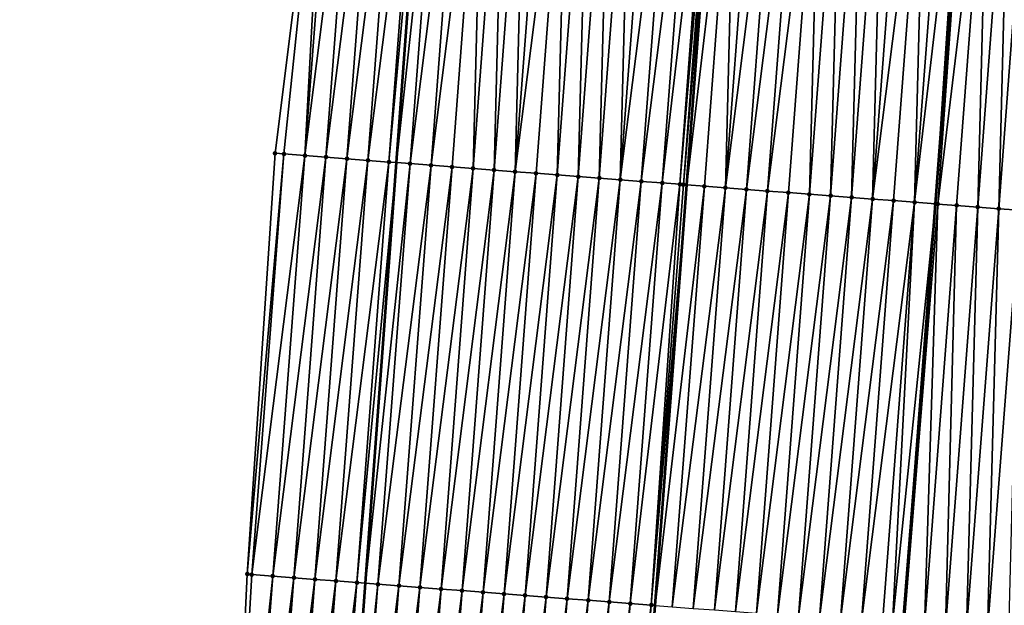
# Model space of a CAD drawing. Header units: feet. Extents: x 2017353 to 2024169, y 808050 to 818690.
# Tile 26 of 256: x 2023347 to 2023393, y 808928 to 808956. Entities that reach past the tile are written whole.
import ezdxf

# ---------------------------------------------------------------- set-up
doc = ezdxf.new("R2010")
doc.units = ezdxf.units.FT
doc.header["$MEASUREMENT"] = 0
for name, color, linetype, lineweight in [('EP_Travel Lane', 172, 'Continuous', 53), ('SB-Road Shots', 141, 'Continuous', 100), ('SB-Road X-Section', 40, 'Continuous', 13), ('STRIPING', 60, 'Continuous', 53)]:
    doc.layers.add(name, color=color, linetype=linetype, lineweight=lineweight)
doc.layers.add('I-77-MM15-17_SB-Surface-BORDER', color=7, linetype='Continuous')
doc.layers.add('I-77-MM15-17_SB-Surface-TIN', color=7, linetype='Continuous')

msp = doc.modelspace()

# ---------------------------------------------------------------- linework, layer by layer
at = {"layer": 'EP_Travel Lane'}
msp.add_polyline3d([(2023351.283340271, 808769.2691438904, 257.9926572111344), (2023352.709003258, 808789.217250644, 258.1951291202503), (2023354.149013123, 808809.2867433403, 258.4809841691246), (2023355.61784561, 808829.2303821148, 258.7928148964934), (2023357.086716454, 808849.1745416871, 259.0680616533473), (2023358.555578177, 808869.1185774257, 259.3519992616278), (2023360.02443248, 808889.0625124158, 259.6430302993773), (2023361.493309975, 808909.0067622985, 259.911932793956), (2023362.962138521, 808928.9503475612, 260.2275228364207), (2023364.430987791, 808948.8942142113, 260.5233455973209), (2023365.904572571, 808968.804298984, 260.7904986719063), (2023367.399243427, 808988.7467936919, 261.0446605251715), (2023368.893884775, 809008.6888947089, 261.3255151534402), (2023370.388507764, 809028.6307507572, 261.6229824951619), (2023371.883114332, 809048.5723877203, 261.9352839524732), (2023373.377719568, 809068.5140069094, 262.2487979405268), (2023374.872318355, 809088.4555400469, 262.5681368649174), (2023376.366932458, 809108.3972775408, 262.8736477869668)], dxfattribs=at)
at = {"layer": 'I-77-MM15-17_SB-Surface-BORDER', "color": 3, "linetype": 'Continuous', "lineweight": -3}
msp.add_polyline3d([(2023346.56623692, 808769.6095596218, 257.6528929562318), (2023347.746331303, 808789.5750416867, 257.8758941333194), (2023351.029591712, 808809.5268587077, 258.3298989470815), (2023351.671439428, 808829.5340068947, 258.6119571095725), (2023353.347319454, 808849.4619252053, 258.9186659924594), (2023355.578661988, 808869.3477055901, 259.2090697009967), (2023356.123294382, 808889.3628081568, 259.4535069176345), (2023356.426659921, 808909.3965309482, 259.6828352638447), (2023357.356429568, 808929.3819285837, 259.950056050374), (2023358.678752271, 808949.3370621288, 260.2396123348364), (2023361.160021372, 808969.1634130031, 260.5536152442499), (2023361.337270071, 808989.2052174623, 260.7693407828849), (2023363.360052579, 809009.1074091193, 261.0721476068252), (2023365.159045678, 809029.0260371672, 261.3976395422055), (2023367.067027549, 809048.9363539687, 261.7327269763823), (2023368.970167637, 809068.8471604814, 262.0592754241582), (2023370.419380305, 809088.7922874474, 262.3656593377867), (2023371.829931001, 809108.7404396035, 262.663476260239)], dxfattribs=at)
at = {"layer": 'I-77-MM15-17_SB-Surface-TIN', "color": 128, "linetype": 'Continuous', "lineweight": -3}
for points in [[(2023359.095179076, 808949.3050788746, 260.2548274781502), (2023361.160021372, 808969.1634130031, 260.5536152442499), (2023358.678752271, 808949.3370621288, 260.2396123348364)], [(2023359.095179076, 808949.3050788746, 260.2548274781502), (2023360.092239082, 808949.2284520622, 260.2946517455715), (2023361.160021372, 808969.1634130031, 260.5536152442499)], [(2023360.092239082, 808949.2284520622, 260.2946517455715), (2023361.603036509, 808969.1299332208, 260.5722333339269), (2023361.160021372, 808969.1634130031, 260.5536152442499)], [(2023360.092239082, 808949.2284520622, 260.2946517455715), (2023362.600187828, 808969.0545029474, 260.6190604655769), (2023361.603036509, 808969.1299332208, 260.5722333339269)], [(2023360.092239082, 808949.2284520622, 260.2946517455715), (2023361.089290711, 808949.1517154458, 260.342190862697), (2023362.600187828, 808969.0545029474, 260.6190604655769)], [(2023361.089290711, 808949.1517154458, 260.342190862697), (2023363.597334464, 808968.979010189, 260.6701229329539), (2023362.600187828, 808969.0545029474, 260.6190604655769)], [(2023361.089290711, 808949.1517154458, 260.342190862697), (2023362.086336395, 808949.0749008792, 260.3952067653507), (2023363.597334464, 808968.979010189, 260.6701229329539)], [(2023362.086336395, 808949.0749008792, 260.3952067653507), (2023364.594479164, 808968.9034915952, 260.7229365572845), (2023363.597334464, 808968.979010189, 260.6701229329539)], [(2023362.086336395, 808949.0749008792, 260.3952067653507), (2023363.083379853, 808948.9980571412, 260.450272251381), (2023364.594479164, 808968.9034915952, 260.7229365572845)], [(2023363.083379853, 808948.9980571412, 260.450272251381), (2023365.591624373, 808968.8279798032, 260.7752891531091), (2023364.594479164, 808968.9034915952, 260.7229365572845)], [(2023363.083379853, 808948.9980571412, 260.450272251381), (2023364.08042297, 808948.9212089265, 260.5056522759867), (2023365.591624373, 808968.8279798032, 260.7752891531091)], [(2023364.08042297, 808948.9212089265, 260.5056522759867), (2023365.904572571, 808968.804298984, 260.7904986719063), (2023365.591624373, 808968.8279798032, 260.7752891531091)], [(2023364.08042297, 808948.9212089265, 260.5056522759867), (2023364.430987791, 808948.8942142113, 260.5233455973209), (2023365.904572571, 808968.804298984, 260.7904986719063)], [(2023366.588773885, 808968.7525254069, 260.8237513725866), (2023365.904572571, 808968.804298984, 260.7904986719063), (2023364.430987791, 808948.8942142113, 260.5233455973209)], [(2023365.077471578, 808948.8444327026, 260.5559742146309), (2023366.588773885, 808968.7525254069, 260.8237513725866), (2023364.430987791, 808948.8942142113, 260.5233455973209)], [(2023365.077471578, 808948.8444327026, 260.5559742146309), (2023367.585934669, 808968.6772214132, 260.8620190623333), (2023366.588773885, 808968.7525254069, 260.8237513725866)], [(2023365.077471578, 808948.8444327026, 260.5559742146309), (2023366.074539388, 808948.7679082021, 260.5886100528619), (2023367.585934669, 808968.6772214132, 260.8620190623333)], [(2023366.074539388, 808948.7679082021, 260.5886100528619), (2023368.583114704, 808968.6021742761, 260.8828766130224), (2023367.585934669, 808968.6772214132, 260.8620190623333)], [(2023366.074539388, 808948.7679082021, 260.5886100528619), (2023367.071616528, 808948.6915060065, 260.6126527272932), (2023368.583114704, 808968.6021742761, 260.8828766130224)], [(2023367.071616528, 808948.6915060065, 260.6126527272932), (2023368.068695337, 808948.6151257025, 260.6351572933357), (2023368.583114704, 808968.6021742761, 260.8828766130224)], [(2023368.068695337, 808948.6151257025, 260.6351572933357), (2023369.580299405, 808968.5271893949, 260.8995143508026), (2023368.583114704, 808968.6021742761, 260.8828766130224)], [(2023368.068695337, 808948.6151257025, 260.6351572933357), (2023369.065780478, 808948.5388283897, 260.6518308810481), (2023369.580299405, 808968.5271893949, 260.8995143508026)], [(2023369.065780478, 808948.5388283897, 260.6518308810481), (2023370.577481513, 808968.4521699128, 260.918497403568), (2023369.580299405, 808968.5271893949, 260.8995143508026)], [(2023369.065780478, 808948.5388283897, 260.6518308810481), (2023370.062863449, 808948.4625026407, 260.6705024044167), (2023370.577481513, 808968.4521699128, 260.918497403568)], [(2023370.062863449, 808948.4625026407, 260.6705024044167), (2023371.574660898, 808968.3771141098, 260.9399423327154), (2023370.577481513, 808968.4521699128, 260.918497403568)], [(2023370.062863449, 808948.4625026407, 260.6705024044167), (2023372.571840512, 808968.30206134, 260.9611816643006), (2023371.574660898, 808968.3771141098, 260.9399423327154)], [(2023370.062863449, 808948.4625026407, 260.6705024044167), (2023371.059944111, 808948.3861466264, 260.6913003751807), (2023372.571840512, 808968.30206134, 260.9611816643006)], [(2023371.059944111, 808948.3861466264, 260.6913003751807), (2023372.05702664, 808948.3098150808, 260.7103791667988), (2023372.571840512, 808968.30206134, 260.9611816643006)], [(2023372.05702664, 808948.3098150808, 260.7103791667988), (2023373.569021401, 808968.2270255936, 260.9812671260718), (2023372.571840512, 808968.30206134, 260.9611816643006)], [(2023372.05702664, 808948.3098150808, 260.7103791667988), (2023373.054109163, 808948.2334834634, 260.7294630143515), (2023373.569021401, 808968.2270255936, 260.9812671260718)], [(2023373.054109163, 808948.2334834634, 260.7294630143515), (2023374.566206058, 808968.1520401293, 260.9979443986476), (2023373.569021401, 808968.2270255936, 260.9812671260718)], [(2023373.054109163, 808948.2334834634, 260.7294630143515), (2023374.051194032, 808948.1571825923, 260.746386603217), (2023374.566206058, 808968.1520401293, 260.9979443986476)], [(2023374.051194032, 808948.1571825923, 260.746386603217), (2023375.563390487, 808968.0770516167, 261.0148282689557), (2023374.566206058, 808968.1520401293, 260.9979443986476)], [(2023374.051194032, 808948.1571825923, 260.746386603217), (2023375.048277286, 808948.0808605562, 260.764797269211), (2023375.563390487, 808968.0770516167, 261.0148282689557)], [(2023375.048277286, 808948.0808605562, 260.764797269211), (2023376.560571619, 808968.0020191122, 261.0346940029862), (2023375.563390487, 808968.0770516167, 261.0148282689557)], [(2023375.048277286, 808948.0808605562, 260.764797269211), (2023377.557748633, 808967.926931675, 261.0582831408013), (2023376.560571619, 808968.0020191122, 261.0346940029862)], [(2023375.048277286, 808948.0808605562, 260.764797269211), (2023376.045358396, 808948.0045104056, 260.7851832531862), (2023377.557748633, 808967.926931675, 261.0582831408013)], [(2023376.045358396, 808948.0045104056, 260.7851832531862), (2023378.554925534, 808967.8518427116, 261.0819757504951), (2023377.557748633, 808967.926931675, 261.0582831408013)], [(2023376.045358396, 808948.0045104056, 260.7851832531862), (2023377.04244002, 808947.9281669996, 260.8050953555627), (2023378.554925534, 808967.8518427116, 261.0819757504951)], [(2023377.04244002, 808947.9281669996, 260.8050953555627), (2023379.366350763, 808967.7907515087, 261.1005558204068), (2023378.554925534, 808967.8518427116, 261.0819757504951)], [(2023377.04244002, 808947.9281669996, 260.8050953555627), (2023377.8737756, 808947.864427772, 260.8277380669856), (2023379.366350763, 808967.7907515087, 261.1005558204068)], [(2023377.8737756, 808947.864427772, 260.8277380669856), (2023379.552103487, 808967.7767677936, 261.1047163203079), (2023379.366350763, 808967.7907515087, 261.1005558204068)], [(2023377.8737756, 808947.864427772, 260.8277380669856), (2023378.039514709, 808947.8517326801, 260.831395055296), (2023379.552103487, 808967.7767677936, 261.1047163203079)], [(2023378.039514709, 808947.8517326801, 260.831395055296), (2023379.709129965, 808967.7649571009, 261.1075275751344), (2023379.552103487, 808967.7767677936, 261.1047163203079)], [(2023378.039514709, 808947.8517326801, 260.831395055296), (2023378.206195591, 808947.8389840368, 260.8337745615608), (2023379.709129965, 808967.7649571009, 261.1075275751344)], [(2023380.549286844, 808967.7017649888, 261.1225689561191), (2023379.709129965, 808967.7649571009, 261.1075275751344), (2023378.206195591, 808947.8389840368, 260.8337745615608)], [(2023379.036602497, 808947.7754700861, 260.8456293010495), (2023380.549286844, 808967.7017649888, 261.1225689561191), (2023378.206195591, 808947.8389840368, 260.8337745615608)], [(2023379.036602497, 808947.7754700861, 260.8456293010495), (2023380.033687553, 808947.6991716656, 260.8623807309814), (2023380.549286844, 808967.7017649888, 261.1225689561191)], [(2023380.033687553, 808947.6991716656, 260.8623807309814), (2023381.546470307, 808967.6267635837, 261.1403267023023), (2023380.549286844, 808967.7017649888, 261.1225689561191)], [(2023380.033687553, 808947.6991716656, 260.8623807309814), (2023382.543650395, 808967.551717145, 261.1611369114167), (2023381.546470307, 808967.6267635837, 261.1403267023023)], [(2023380.033687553, 808947.6991716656, 260.8623807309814), (2023381.030767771, 808947.6228098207, 260.8835883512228), (2023382.543650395, 808967.551717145, 261.1611369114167)], [(2023381.030767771, 808947.6228098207, 260.8835883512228), (2023383.54082879, 808967.476648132, 261.1834772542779), (2023382.543650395, 808967.551717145, 261.1611369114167)], [(2023381.030767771, 808947.6228098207, 260.8835883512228), (2023382.027850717, 808947.5464837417, 260.9022830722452), (2023383.54082879, 808967.476648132, 261.1834772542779)], [(2023382.027850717, 808947.5464837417, 260.9022830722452), (2023384.538008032, 808967.4015904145, 261.2050519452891), (2023383.54082879, 808967.476648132, 261.1834772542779)], [(2023382.027850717, 808947.5464837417, 260.9022830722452), (2023383.024931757, 808947.4701326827, 260.9227328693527), (2023384.538008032, 808967.4015904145, 261.2050519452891)], [(2023383.024931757, 808947.4701326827, 260.9227328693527), (2023384.02201518, 808947.3938128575, 260.9409882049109), (2023384.538008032, 808967.4015904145, 261.2050519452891)], [(2023384.02201518, 808947.3938128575, 260.9409882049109), (2023385.535191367, 808967.3265873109, 261.2229248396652), (2023384.538008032, 808967.4015904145, 261.2050519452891)], [(2023384.02201518, 808947.3938128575, 260.9409882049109), (2023385.019097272, 808947.3174755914, 260.9604689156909), (2023385.535191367, 808967.3265873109, 261.2229248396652)], [(2023385.019097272, 808947.3174755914, 260.9604689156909), (2023386.532377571, 808967.2516224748, 261.238203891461), (2023385.535191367, 808967.3265873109, 261.2229248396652)], [(2023385.019097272, 808947.3174755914, 260.9604689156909), (2023386.016180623, 808947.2411548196, 260.9787907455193), (2023386.532377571, 808967.2516224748, 261.238203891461)], [(2023386.016180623, 808947.2411548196, 260.9787907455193), (2023387.529558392, 808967.1765858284, 261.2583503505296), (2023386.532377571, 808967.2516224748, 261.238203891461)], [(2023386.016180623, 808947.2411548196, 260.9787907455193), (2023387.013262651, 808947.1648167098, 260.9983307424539), (2023387.529558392, 808967.1765858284, 261.2583503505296)], [(2023387.013262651, 808947.1648167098, 260.9983307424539), (2023388.526741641, 808967.1015815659, 261.2763017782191), (2023387.529558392, 808967.1765858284, 261.2583503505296)], [(2023387.013262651, 808947.1648167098, 260.9983307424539), (2023389.523919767, 808967.0265089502, 261.2988863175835), (2023388.526741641, 808967.1015815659, 261.2763017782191)], [(2023387.013262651, 808947.1648167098, 260.9983307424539), (2023388.010341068, 808947.0884312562, 261.0211971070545), (2023389.523919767, 808967.0265089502, 261.2988863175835)], [(2023388.010341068, 808947.0884312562, 261.0211971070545), (2023389.007423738, 808947.0121015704, 261.0401452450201), (2023389.523919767, 808967.0265089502, 261.2988863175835)], [(2023389.007423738, 808947.0121015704, 261.0401452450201), (2023390.521102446, 808966.9514970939, 261.3173524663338), (2023389.523919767, 808967.0265089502, 261.2988863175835)], [(2023389.007423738, 808947.0121015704, 261.0401452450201), (2023391.329865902, 808966.8905709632, 261.3382529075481), (2023390.521102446, 808966.9514970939, 261.3173524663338)], [(2023389.007423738, 808947.0121015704, 261.0401452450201), (2023390.003523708, 808946.9358592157, 261.0582292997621), (2023391.329865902, 808966.8905709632, 261.3382529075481)], [(2023390.003523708, 808946.9358592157, 261.0582292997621), (2023391.394446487, 808966.8857282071, 261.3384216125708), (2023391.329865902, 808966.8905709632, 261.3382529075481)], [(2023390.003523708, 808946.9358592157, 261.0582292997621), (2023391.518283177, 808966.8764592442, 261.3375805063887), (2023391.394446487, 808966.8857282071, 261.3384216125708)], [(2023390.003523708, 808946.9358592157, 261.0582292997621), (2023390.004507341, 808946.9357841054, 261.0582347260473), (2023391.518283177, 808966.8764592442, 261.3375805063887)], [(2023390.101999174, 808946.9283428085, 261.0585508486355), (2023391.518283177, 808966.8764592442, 261.3375805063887), (2023390.004507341, 808946.9357841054, 261.0582347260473)], [(2023390.101999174, 808946.9283428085, 261.0585508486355), (2023392.515493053, 808966.801810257, 261.3314507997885), (2023391.518283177, 808966.8764592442, 261.3375805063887)], [(2023390.101999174, 808946.9283428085, 261.0585508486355), (2023391.001622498, 808946.8598802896, 261.0472611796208), (2023392.515493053, 808966.801810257, 261.3314507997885)], [(2023391.001622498, 808946.8598802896, 261.0472611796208), (2023391.998742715, 808946.7840428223, 261.0316259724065), (2023392.515493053, 808966.801810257, 261.3314507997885)], [(2023391.998742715, 808946.7840428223, 261.0316259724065), (2023393.512715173, 808966.7273246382, 261.3142477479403), (2023392.515493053, 808966.801810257, 261.3314507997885)], [(2023391.998742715, 808946.7840428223, 261.0316259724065), (2023392.995866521, 808946.7082523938, 261.0126858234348), (2023393.512715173, 808966.7273246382, 261.3142477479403)], [(2023392.995866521, 808946.7082523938, 261.0126858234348), (2023394.509940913, 808966.652887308, 261.2937716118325), (2023393.512715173, 808966.7273246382, 261.3142477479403)], [(2023392.995866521, 808946.7082523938, 261.0126858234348), (2023393.992991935, 808946.6324830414, 260.9922648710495), (2023394.509940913, 808966.652887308, 261.2937716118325)], [(2023357.356429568, 808929.3819285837, 259.950056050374), (2023359.095179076, 808949.3050788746, 260.2548274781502), (2023358.678752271, 808949.3370621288, 260.2396123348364)], [(2023357.574146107, 808929.365203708, 259.9582462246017), (2023359.095179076, 808949.3050788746, 260.2548274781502), (2023357.356429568, 808929.3819285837, 259.950056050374)], [(2023357.574146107, 808929.365203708, 259.9582462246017), (2023360.092239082, 808949.2284520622, 260.2946517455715), (2023359.095179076, 808949.3050788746, 260.2548274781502)], [(2023357.574146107, 808929.365203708, 259.9582462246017), (2023358.571205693, 808929.2885713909, 259.9984572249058), (2023360.092239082, 808949.2284520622, 260.2946517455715)], [(2023358.571205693, 808929.2885713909, 259.9984572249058), (2023361.089290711, 808949.1517154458, 260.342190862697), (2023360.092239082, 808949.2284520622, 260.2946517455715)], [(2023358.571205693, 808929.2885713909, 259.9984572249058), (2023359.568255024, 808929.2118046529, 260.0481126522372), (2023361.089290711, 808949.1517154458, 260.342190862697)], [(2023359.568255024, 808929.2118046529, 260.0481126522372), (2023362.086336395, 808949.0749008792, 260.3952067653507), (2023361.089290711, 808949.1517154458, 260.342190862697)], [(2023359.568255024, 808929.2118046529, 260.0481126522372), (2023360.565299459, 808929.134973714, 260.1022788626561), (2023362.086336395, 808949.0749008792, 260.3952067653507)], [(2023360.565299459, 808929.134973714, 260.1022788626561), (2023363.083379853, 808948.9980571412, 260.450272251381), (2023362.086336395, 808949.0749008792, 260.3952067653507)], [(2023360.565299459, 808929.134973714, 260.1022788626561), (2023361.562343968, 808929.0581437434, 260.1563770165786), (2023363.083379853, 808948.9980571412, 260.450272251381)], [(2023361.562343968, 808929.0581437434, 260.1563770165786), (2023364.08042297, 808948.9212089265, 260.5056522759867), (2023363.083379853, 808948.9980571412, 260.450272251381)], [(2023361.562343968, 808929.0581437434, 260.1563770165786), (2023362.559390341, 808928.9813382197, 260.2087575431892), (2023364.08042297, 808948.9212089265, 260.5056522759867)], [(2023362.559390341, 808928.9813382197, 260.2087575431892), (2023364.430987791, 808948.8942142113, 260.5233455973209), (2023364.08042297, 808948.9212089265, 260.5056522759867)], [(2023362.559390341, 808928.9813382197, 260.2087575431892), (2023362.962138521, 808928.9503475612, 260.2275228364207), (2023364.430987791, 808948.8942142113, 260.5233455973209)], [(2023365.077471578, 808948.8444327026, 260.5559742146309), (2023364.430987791, 808948.8942142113, 260.5233455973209), (2023362.962138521, 808928.9503475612, 260.2275228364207)], [(2023363.556443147, 808928.9046170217, 260.2552133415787), (2023365.077471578, 808948.8444327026, 260.5559742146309), (2023362.962138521, 808928.9503475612, 260.2275228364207)], [(2023363.556443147, 808928.9046170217, 260.2552133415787), (2023366.074539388, 808948.7679082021, 260.5886100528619), (2023365.077471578, 808948.8444327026, 260.5559742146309)], [(2023363.556443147, 808928.9046170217, 260.2552133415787), (2023364.553512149, 808928.8281081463, 260.2867513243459), (2023366.074539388, 808948.7679082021, 260.5886100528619)], [(2023364.553512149, 808928.8281081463, 260.2867513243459), (2023367.071616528, 808948.6915060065, 260.6126527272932), (2023366.074539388, 808948.7679082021, 260.5886100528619)], [(2023364.553512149, 808928.8281081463, 260.2867513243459), (2023365.550591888, 808928.7517400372, 260.3083990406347), (2023367.071616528, 808948.6915060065, 260.6126527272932)], [(2023365.550591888, 808928.7517400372, 260.3083990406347), (2023368.068695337, 808948.6151257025, 260.6351572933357), (2023367.071616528, 808948.6915060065, 260.6126527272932)], [(2023365.550591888, 808928.7517400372, 260.3083990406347), (2023366.54767476, 808928.67541298, 260.3271624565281), (2023368.068695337, 808948.6151257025, 260.6351572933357)], [(2023366.54767476, 808928.67541298, 260.3271624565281), (2023369.065780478, 808948.5388283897, 260.6518308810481), (2023368.068695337, 808948.6151257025, 260.6351572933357)], [(2023366.54767476, 808928.67541298, 260.3271624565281), (2023367.544761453, 808928.5991360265, 260.3424055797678), (2023369.065780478, 808948.5388283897, 260.6518308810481)], [(2023367.544761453, 808928.5991360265, 260.3424055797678), (2023370.062863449, 808948.4625026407, 260.6705024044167), (2023369.065780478, 808948.5388283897, 260.6518308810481)], [(2023367.544761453, 808928.5991360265, 260.3424055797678), (2023368.541844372, 808928.5228096, 260.361124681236), (2023370.062863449, 808948.4625026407, 260.6705024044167)], [(2023368.541844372, 808928.5228096, 260.361124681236), (2023371.059944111, 808948.3861466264, 260.6913003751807), (2023370.062863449, 808948.4625026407, 260.6705024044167)], [(2023368.541844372, 808928.5228096, 260.361124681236), (2023369.538923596, 808928.4464347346, 260.3832471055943), (2023371.059944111, 808948.3861466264, 260.6913003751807)], [(2023369.538923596, 808928.4464347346, 260.3832471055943), (2023372.05702664, 808948.3098150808, 260.7103791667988), (2023371.059944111, 808948.3861466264, 260.6913003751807)], [(2023369.538923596, 808928.4464347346, 260.3832471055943), (2023370.536004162, 808928.3700774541, 260.404134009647), (2023372.05702664, 808948.3098150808, 260.7103791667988)], [(2023370.536004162, 808928.3700774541, 260.404134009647), (2023373.054109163, 808948.2334834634, 260.7294630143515), (2023372.05702664, 808948.3098150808, 260.7103791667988)], [(2023370.536004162, 808928.3700774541, 260.404134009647), (2023371.533087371, 808928.2937548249, 260.4225863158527), (2023373.054109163, 808948.2334834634, 260.7294630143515)], [(2023371.533087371, 808928.2937548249, 260.4225863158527), (2023374.051194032, 808948.1571825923, 260.746386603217), (2023373.054109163, 808948.2334834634, 260.7294630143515)], [(2023371.533087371, 808928.2937548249, 260.4225863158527), (2023372.530174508, 808928.2174836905, 260.4374205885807), (2023374.051194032, 808948.1571825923, 260.746386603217)], [(2023372.530174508, 808928.2174836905, 260.4374205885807), (2023375.048277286, 808948.0808605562, 260.764797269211), (2023374.051194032, 808948.1571825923, 260.746386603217)], [(2023372.530174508, 808928.2174836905, 260.4374205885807), (2023373.527257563, 808928.1411590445, 260.4560145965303), (2023375.048277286, 808948.0808605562, 260.764797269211)], [(2023373.527257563, 808928.1411590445, 260.4560145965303), (2023376.045358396, 808948.0045104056, 260.7851832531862), (2023375.048277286, 808948.0808605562, 260.764797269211)], [(2023373.527257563, 808928.1411590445, 260.4560145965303), (2023374.524338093, 808928.0648012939, 260.476934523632), (2023376.045358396, 808948.0045104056, 260.7851832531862)], [(2023374.524338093, 808928.0648012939, 260.476934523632), (2023377.04244002, 808947.9281669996, 260.8050953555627), (2023376.045358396, 808948.0045104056, 260.7851832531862)], [(2023374.524338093, 808928.0648012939, 260.476934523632), (2023375.521419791, 808927.9884588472, 260.4967792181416), (2023377.04244002, 808947.9281669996, 260.8050953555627)], [(2023375.521419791, 808927.9884588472, 260.4967792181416), (2023377.8737756, 808947.864427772, 260.8277380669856), (2023377.04244002, 808947.9281669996, 260.8050953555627)], [(2023375.521419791, 808927.9884588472, 260.4967792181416), (2023376.518493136, 808927.9120069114, 260.5243166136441), (2023377.8737756, 808947.864427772, 260.8277380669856)], [(2023376.518493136, 808927.9120069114, 260.5243166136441), (2023378.039514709, 808947.8517326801, 260.831395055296), (2023377.8737756, 808947.864427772, 260.8277380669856)], [(2023376.518493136, 808927.9120069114, 260.5243166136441), (2023378.206195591, 808947.8389840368, 260.8337745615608), (2023378.039514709, 808947.8517326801, 260.831395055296)], [(2023376.518493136, 808927.9120069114, 260.5243166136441), (2023376.698499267, 808927.8982194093, 260.5282605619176), (2023378.206195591, 808947.8389840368, 260.8337745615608)], [(2023379.036602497, 808947.7754700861, 260.8456293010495), (2023378.206195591, 808947.8389840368, 260.8337745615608), (2023376.698499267, 808927.8982194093, 260.5282605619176)], [(2023377.51557266, 808927.835635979, 260.5461627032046), (2023379.036602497, 808947.7754700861, 260.8456293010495), (2023376.698499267, 808927.8982194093, 260.5282605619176)], [(2023377.51557266, 808927.835635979, 260.5461627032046), (2023380.033687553, 808947.6991716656, 260.8623807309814), (2023379.036602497, 808947.7754700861, 260.8456293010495)], [(2023377.51557266, 808927.835635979, 260.5461627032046), (2023378.51266123, 808927.7593836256, 260.5596774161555), (2023380.033687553, 808947.6991716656, 260.8623807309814)], [(2023378.51266123, 808927.7593836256, 260.5596774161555), (2023381.030767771, 808947.6228098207, 260.8835883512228), (2023380.033687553, 808947.6991716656, 260.8623807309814)], [(2023378.51266123, 808927.7593836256, 260.5596774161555), (2023379.509745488, 808927.6830747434, 260.5771638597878), (2023381.030767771, 808947.6228098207, 260.8835883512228)], [(2023379.509745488, 808927.6830747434, 260.5771638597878), (2023382.027850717, 808947.5464837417, 260.9022830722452), (2023381.030767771, 808947.6228098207, 260.8835883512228)], [(2023379.509745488, 808927.6830747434, 260.5771638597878), (2023380.506828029, 808927.6067433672, 260.596230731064), (2023382.027850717, 808947.5464837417, 260.9022830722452)], [(2023380.506828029, 808927.6067433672, 260.596230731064), (2023383.024931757, 808947.4701326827, 260.9227328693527), (2023382.027850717, 808947.5464837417, 260.9022830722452)], [(2023380.506828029, 808927.6067433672, 260.596230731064), (2023381.503911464, 808927.530423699, 260.614474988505), (2023383.024931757, 808947.4701326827, 260.9227328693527)], [(2023381.503911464, 808927.530423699, 260.614474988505), (2023384.02201518, 808947.3938128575, 260.9409882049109), (2023383.024931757, 808947.4701326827, 260.9227328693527)], [(2023381.503911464, 808927.530423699, 260.614474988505), (2023382.500997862, 808927.4541428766, 260.6299899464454), (2023384.02201518, 808947.3938128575, 260.9409882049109)], [(2023382.500997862, 808927.4541428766, 260.6299899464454), (2023385.019097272, 808947.3174755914, 260.9604689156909), (2023384.02201518, 808947.3938128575, 260.9409882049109)], [(2023382.500997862, 808927.4541428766, 260.6299899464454), (2023383.498086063, 808927.3778856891, 260.6438442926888), (2023385.019097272, 808947.3174755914, 260.9604689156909)], [(2023383.498086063, 808927.3778856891, 260.6438442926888), (2023386.016180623, 808947.2411548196, 260.9787907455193), (2023385.019097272, 808947.3174755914, 260.9604689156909)], [(2023383.498086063, 808927.3778856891, 260.6438442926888), (2023384.495171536, 808927.3015927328, 260.6602117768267), (2023386.016180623, 808947.2411548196, 260.9787907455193)], [(2023384.495171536, 808927.3015927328, 260.6602117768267), (2023387.013262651, 808947.1648167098, 260.9983307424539), (2023386.016180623, 808947.2411548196, 260.9787907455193)], [(2023384.495171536, 808927.3015927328, 260.6602117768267), (2023385.492254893, 808927.2252720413, 260.6785279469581), (2023387.013262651, 808947.1648167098, 260.9983307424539)], [(2023385.492254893, 808927.2252720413, 260.6785279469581), (2023388.010341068, 808947.0884312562, 261.0211971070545), (2023387.013262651, 808947.1648167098, 260.9983307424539)], [(2023385.492254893, 808927.2252720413, 260.6785279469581), (2023386.489337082, 808927.1489360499, 260.6979190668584), (2023388.010341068, 808947.0884312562, 261.0211971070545)], [(2023386.489337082, 808927.1489360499, 260.6979190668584), (2023389.007423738, 808947.0121015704, 261.0401452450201), (2023388.010341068, 808947.0884312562, 261.0211971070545)], [(2023386.489337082, 808927.1489360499, 260.6979190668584), (2023387.486419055, 808927.0725972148, 260.7175100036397), (2023389.007423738, 808947.0121015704, 261.0401452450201)], [(2023387.486419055, 808927.0725972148, 260.7175100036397), (2023387.95335773, 808927.0368012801, 260.7299020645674), (2023389.007423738, 808947.0121015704, 261.0401452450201)], [(2023387.95335773, 808927.0368012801, 260.7299020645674), (2023390.003523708, 808946.9358592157, 261.0582292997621), (2023389.007423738, 808947.0121015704, 261.0401452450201)], [(2023387.95335773, 808927.0368012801, 260.7299020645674), (2023388.437274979, 808926.9997532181, 260.7392894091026), (2023390.003523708, 808946.9358592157, 261.0582292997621)], [(2023388.437274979, 808926.9997532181, 260.7392894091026), (2023388.483498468, 808926.9962248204, 260.7394588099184), (2023390.003523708, 808946.9358592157, 261.0582292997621)], [(2023390.003523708, 808946.9358592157, 261.0582292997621), (2023388.483498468, 808926.9962248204, 260.7394588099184), (2023390.004507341, 808946.9357841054, 261.0582347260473)], [(2023388.518562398, 808926.9935494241, 260.7395067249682), (2023390.004507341, 808946.9357841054, 261.0582347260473), (2023388.483498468, 808926.9962248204, 260.7394588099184)], [(2023388.518562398, 808926.9935494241, 260.7395067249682), (2023390.101999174, 808946.9283428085, 261.0585508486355), (2023390.004507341, 808946.9357841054, 261.0582347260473)], [(2023388.518562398, 808926.9935494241, 260.7395067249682), (2023389.480611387, 808926.9202916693, 260.7305463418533), (2023390.101999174, 808946.9283428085, 261.0585508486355)], [(2023389.480611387, 808926.9202916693, 260.7305463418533), (2023391.001622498, 808946.8598802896, 261.0472611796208), (2023390.101999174, 808946.9283428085, 261.0585508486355)], [(2023389.480611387, 808926.9202916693, 260.7305463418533), (2023390.477733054, 808926.8444732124, 260.7135754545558), (2023391.001622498, 808946.8598802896, 261.0472611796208)], [(2023390.477733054, 808926.8444732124, 260.7135754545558), (2023391.998742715, 808946.7840428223, 261.0316259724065), (2023391.001622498, 808946.8598802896, 261.0472611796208)], [(2023390.477733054, 808926.8444732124, 260.7135754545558), (2023391.474857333, 808926.7686889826, 260.6941997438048), (2023391.998742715, 808946.7840428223, 261.0316259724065)], [(2023391.474857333, 808926.7686889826, 260.6941997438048), (2023392.995866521, 808946.7082523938, 261.0126858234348), (2023391.998742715, 808946.7840428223, 261.0316259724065)], [(2023391.474857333, 808926.7686889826, 260.6941997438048), (2023392.471983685, 808926.6929319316, 260.6729144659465), (2023392.995866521, 808946.7082523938, 261.0126858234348)], [(2023392.471983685, 808926.6929319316, 260.6729144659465), (2023393.992991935, 808946.6324830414, 260.9922648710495), (2023392.995866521, 808946.7082523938, 261.0126858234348)], [(2023392.471983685, 808926.6929319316, 260.6729144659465), (2023393.469107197, 808926.6171376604, 260.6542442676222), (2023393.992991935, 808946.6324830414, 260.9922648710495)], [(2023356.426659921, 808909.3965309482, 259.6828352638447), (2023357.574146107, 808929.365203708, 259.9582462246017), (2023357.356429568, 808929.3819285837, 259.950056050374)], [(2023356.426659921, 808909.3965309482, 259.6828352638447), (2023358.571205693, 808929.2885713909, 259.9984572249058), (2023357.574146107, 808929.365203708, 259.9582462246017)], [(2023357.050166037, 808909.3486085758, 259.708033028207), (2023358.571205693, 808929.2885713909, 259.9984572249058), (2023356.426659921, 808909.3965309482, 259.6828352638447)], [(2023357.050166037, 808909.3486085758, 259.708033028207), (2023359.568255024, 808929.2118046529, 260.0481126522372), (2023358.571205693, 808929.2885713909, 259.9984572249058)], [(2023357.050166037, 808909.3486085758, 259.708033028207), (2023358.047220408, 808909.2719078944, 259.7530473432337), (2023359.568255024, 808929.2118046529, 260.0481126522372)], [(2023358.047220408, 808909.2719078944, 259.7530473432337), (2023360.565299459, 808929.134973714, 260.1022788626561), (2023359.568255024, 808929.2118046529, 260.0481126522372)], [(2023358.047220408, 808909.2719078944, 259.7530473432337), (2023359.04427173, 808909.1951672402, 259.8008701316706), (2023360.565299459, 808929.134973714, 260.1022788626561)], [(2023359.04427173, 808909.1951672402, 259.8008701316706), (2023361.562343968, 808929.0581437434, 260.1563770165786), (2023360.565299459, 808929.134973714, 260.1022788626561)], [(2023359.04427173, 808909.1951672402, 259.8008701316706), (2023360.041322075, 808909.1184137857, 259.8495922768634), (2023361.562343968, 808929.0581437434, 260.1563770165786)], [(2023360.041322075, 808909.1184137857, 259.8495922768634), (2023362.559390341, 808928.9813382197, 260.2087575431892), (2023361.562343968, 808929.0581437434, 260.1563770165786)], [(2023360.041322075, 808909.1184137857, 259.8495922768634), (2023361.038375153, 808909.0416961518, 259.8957976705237), (2023362.559390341, 808928.9813382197, 260.2087575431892)], [(2023361.038375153, 808909.0416961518, 259.8957976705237), (2023362.962138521, 808928.9503475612, 260.2275228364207), (2023362.559390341, 808928.9813382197, 260.2087575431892)], [(2023361.038375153, 808909.0416961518, 259.8957976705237), (2023361.493309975, 808909.0067622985, 259.911932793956), (2023362.962138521, 808928.9503475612, 260.2275228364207)], [(2023363.556443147, 808928.9046170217, 260.2552133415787), (2023362.962138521, 808928.9503475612, 260.2275228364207), (2023361.493309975, 808909.0067622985, 259.911932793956)], [(2023362.035440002, 808908.9651328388, 259.9311604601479), (2023363.556443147, 808928.9046170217, 260.2552133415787), (2023361.493309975, 808909.0067622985, 259.911932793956)], [(2023362.035440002, 808908.9651328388, 259.9311604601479), (2023364.553512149, 808928.8281081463, 260.2867513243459), (2023363.556443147, 808928.9046170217, 260.2552133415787)], [(2023362.035440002, 808908.9651328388, 259.9311604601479), (2023363.032518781, 808908.8887521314, 259.9536933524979), (2023364.553512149, 808928.8281081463, 260.2867513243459)], [(2023363.032518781, 808908.8887521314, 259.9536933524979), (2023365.550591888, 808928.7517400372, 260.3083990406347), (2023364.553512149, 808928.8281081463, 260.2867513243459)], [(2023363.032518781, 808908.8887521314, 259.9536933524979), (2023364.02960177, 808908.812426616, 259.9723484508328), (2023365.550591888, 808928.7517400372, 260.3083990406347)], [(2023364.02960177, 808908.812426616, 259.9723484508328), (2023366.54767476, 808928.67541298, 260.3271624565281), (2023365.550591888, 808928.7517400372, 260.3083990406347)], [(2023364.02960177, 808908.812426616, 259.9723484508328), (2023365.026687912, 808908.7361424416, 259.9880989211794), (2023366.54767476, 808928.67541298, 260.3271624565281)], [(2023365.026687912, 808908.7361424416, 259.9880989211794), (2023367.544761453, 808928.5991360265, 260.3424055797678), (2023366.54767476, 808928.67541298, 260.3271624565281)], [(2023365.026687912, 808908.7361424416, 259.9880989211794), (2023366.023770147, 808908.6598070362, 260.007448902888), (2023367.544761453, 808928.5991360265, 260.3424055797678)], [(2023366.023770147, 808908.6598070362, 260.007448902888), (2023368.541844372, 808928.5228096, 260.361124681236), (2023367.544761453, 808928.5991360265, 260.3424055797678)], [(2023366.023770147, 808908.6598070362, 260.007448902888), (2023367.020848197, 808908.5834167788, 260.030652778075), (2023368.541844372, 808928.5228096, 260.361124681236)], [(2023367.020848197, 808908.5834167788, 260.030652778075), (2023369.538923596, 808928.4464347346, 260.3832471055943), (2023368.541844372, 808928.5228096, 260.361124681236)], [(2023367.020848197, 808908.5834167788, 260.030652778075), (2023368.017925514, 808908.5070169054, 260.0545322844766), (2023369.538923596, 808928.4464347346, 260.3832471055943)], [(2023368.017925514, 808908.5070169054, 260.0545322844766), (2023370.536004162, 808928.3700774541, 260.404134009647), (2023369.538923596, 808928.4464347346, 260.3832471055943)], [(2023368.017925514, 808908.5070169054, 260.0545322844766), (2023369.015004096, 808908.4306336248, 260.0772459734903), (2023370.536004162, 808928.3700774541, 260.404134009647)], [(2023369.015004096, 808908.4306336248, 260.0772459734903), (2023371.533087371, 808928.2937548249, 260.4225863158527), (2023370.536004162, 808928.3700774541, 260.404134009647)], [(2023369.015004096, 808908.4306336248, 260.0772459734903), (2023370.012086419, 808908.354299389, 260.096513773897), (2023371.533087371, 808928.2937548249, 260.4225863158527)], [(2023370.012086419, 808908.354299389, 260.096513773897), (2023372.530174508, 808928.2174836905, 260.4374205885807), (2023371.533087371, 808928.2937548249, 260.4225863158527)], [(2023370.012086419, 808908.354299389, 260.096513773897), (2023371.009169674, 808908.2779773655, 260.1149235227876), (2023372.530174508, 808928.2174836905, 260.4374205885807)], [(2023371.009169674, 808908.2779773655, 260.1149235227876), (2023373.527257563, 808928.1411590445, 260.4560145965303), (2023372.530174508, 808928.2174836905, 260.4374205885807)], [(2023371.009169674, 808908.2779773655, 260.1149235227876), (2023372.006252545, 808908.201650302, 260.133687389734), (2023373.527257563, 808928.1411590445, 260.4560145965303)], [(2023372.006252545, 808908.201650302, 260.133687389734), (2023374.524338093, 808928.0648012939, 260.476934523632), (2023373.527257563, 808928.1411590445, 260.4560145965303)], [(2023372.006252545, 808908.201650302, 260.133687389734), (2023373.003329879, 808908.1252506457, 260.1575516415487), (2023374.524338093, 808928.0648012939, 260.476934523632)], [(2023373.003329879, 808908.1252506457, 260.1575516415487), (2023375.521419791, 808927.9884588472, 260.4967792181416), (2023374.524338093, 808928.0648012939, 260.476934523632)], [(2023373.003329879, 808908.1252506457, 260.1575516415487), (2023374.000399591, 808908.0487510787, 260.1884356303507), (2023375.521419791, 808927.9884588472, 260.4967792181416)], [(2023374.000399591, 808908.0487510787, 260.1884356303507), (2023376.518493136, 808927.9120069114, 260.5243166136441), (2023375.521419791, 808927.9884588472, 260.4967792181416)], [(2023374.000399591, 808908.0487510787, 260.1884356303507), (2023374.997467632, 808907.9722296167, 260.2208579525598), (2023376.518493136, 808927.9120069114, 260.5243166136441)], [(2023374.997467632, 808907.9722296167, 260.2208579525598), (2023376.698499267, 808927.8982194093, 260.5282605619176), (2023376.518493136, 808927.9120069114, 260.5243166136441)]]:
    msp.add_3dface(points, dxfattribs=at)
at = {"layer": 'SB-Road Shots', "lineweight": 100}
for p in [(2023358.678752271, 808949.3370621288, 260.2396123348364), (2023359.095179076, 808949.3050788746, 260.2548274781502), (2023360.092239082, 808949.2284520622, 260.2946517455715), (2023361.089290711, 808949.1517154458, 260.342190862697), (2023362.086336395, 808949.0749008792, 260.3952067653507), (2023363.083379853, 808948.9980571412, 260.450272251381), (2023364.08042297, 808948.9212089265, 260.5056522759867), (2023365.077471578, 808948.8444327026, 260.5559742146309), (2023366.074539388, 808948.7679082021, 260.5886100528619), (2023367.071616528, 808948.6915060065, 260.6126527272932), (2023368.068695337, 808948.6151257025, 260.6351572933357), (2023369.065780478, 808948.5388283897, 260.6518308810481), (2023370.062863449, 808948.4625026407, 260.6705024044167), (2023371.059944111, 808948.3861466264, 260.6913003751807), (2023372.05702664, 808948.3098150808, 260.7103791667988), (2023373.054109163, 808948.2334834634, 260.7294630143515), (2023374.051194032, 808948.1571825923, 260.746386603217), (2023375.048277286, 808948.0808605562, 260.764797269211), (2023376.045358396, 808948.0045104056, 260.7851832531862), (2023377.04244002, 808947.9281669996, 260.8050953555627), (2023377.8737756, 808947.864427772, 260.8277380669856), (2023378.039514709, 808947.8517326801, 260.831395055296), (2023379.036602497, 808947.7754700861, 260.8456293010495), (2023380.033687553, 808947.6991716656, 260.8623807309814), (2023381.030767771, 808947.6228098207, 260.8835883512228), (2023382.027850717, 808947.5464837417, 260.9022830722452), (2023383.024931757, 808947.4701326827, 260.9227328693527), (2023384.02201518, 808947.3938128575, 260.9409882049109), (2023385.019097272, 808947.3174755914, 260.9604689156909), (2023386.016180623, 808947.2411548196, 260.9787907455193), (2023387.013262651, 808947.1648167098, 260.9983307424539), (2023388.010341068, 808947.0884312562, 261.0211971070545), (2023389.007423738, 808947.0121015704, 261.0401452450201), (2023390.003523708, 808946.9358592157, 261.0582292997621), (2023390.004507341, 808946.9357841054, 261.0582347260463), (2023390.101999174, 808946.9283428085, 261.0585508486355), (2023391.001622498, 808946.8598802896, 261.0472611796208), (2023391.998742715, 808946.7840428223, 261.0316259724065), (2023392.995866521, 808946.7082523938, 261.0126858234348), (2023357.356429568, 808929.3819285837, 259.950056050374), (2023357.574146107, 808929.365203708, 259.9582462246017), (2023358.571205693, 808929.2885713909, 259.9984572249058), (2023359.568255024, 808929.2118046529, 260.0481126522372), (2023360.565299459, 808929.134973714, 260.1022788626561), (2023361.562343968, 808929.0581437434, 260.1563770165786), (2023362.559390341, 808928.9813382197, 260.2087575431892), (2023363.556443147, 808928.9046170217, 260.2552133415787), (2023364.553512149, 808928.8281081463, 260.2867513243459), (2023365.550591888, 808928.7517400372, 260.3083990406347), (2023366.54767476, 808928.67541298, 260.3271624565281), (2023367.544761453, 808928.5991360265, 260.3424055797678), (2023368.541844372, 808928.5228096, 260.361124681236), (2023369.538923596, 808928.4464347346, 260.3832471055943), (2023370.536004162, 808928.3700774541, 260.404134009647), (2023371.533087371, 808928.2937548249, 260.4225863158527), (2023372.530174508, 808928.2174836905, 260.4374205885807), (2023373.527257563, 808928.1411590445, 260.4560145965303), (2023374.524338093, 808928.0648012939, 260.476934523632), (2023375.521419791, 808927.9884588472, 260.4967792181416), (2023376.518493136, 808927.9120069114, 260.5243166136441)]:
    msp.add_point(p, dxfattribs=at)
at = {"layer": 'SB-Road X-Section', "extrusion": (0.07605225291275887, 0.9970016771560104, 0.0142727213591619), "elevation": 960408.546082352, "flags": 128}
msp.add_lwpolyline([(-1956017.230194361, -13448.44356893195), (-1956016.230194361, -13448.38842681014), (-1956015.23019436, -13448.33432628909), (-1956014.230194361, -13448.29838281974), (-1956013.23019436, -13448.25420602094), (-1956012.230194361, -13448.19155494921), (-1956011.23019436, -13448.16086242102), (-1956010.23019436, -13448.14349044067), (-1956009.23019436, -13448.1237034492), (-1956008.230194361, -13448.10355483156), (-1956007.23019436, -13448.0820085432), (-1956006.23019436, -13448.05909333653), (-1956005.230194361, -13448.04046205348), (-1956004.23019436, -13448.0211261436), (-1956003.230194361, -13448.00070311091), (-1956002.230194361, -13447.9817610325), (-1956001.23019436, -13447.96612423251), (-1956000.327969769, -13447.95483341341), (-1956000.23019436, -13447.9551495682), (-1956000.229207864, -13447.95515499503), (-1955999.230194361, -13447.97324089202), (-1955998.23019436, -13447.99219096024), (-1955997.230194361, -13448.01505965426), (-1955996.23019436, -13448.03460164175), (-1955995.23019436, -13448.05292533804), (-1955994.23019436, -13448.07240803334), (-1955993.23019436, -13448.09066522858), (-1955992.23019436, -13448.11111710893), (-1955991.23019436, -13448.12981373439), (-1955990.23019436, -13448.15102351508), (-1955989.23019436, -13448.16777665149), (-1955988.230194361, -13448.1820123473), (-1955988.063969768, -13448.18566970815), (-1955987.230194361, -13448.20831472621), (-1955986.230194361, -13448.22822885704), (-1955985.230194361, -13448.24861691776), (-1955984.23019436, -13448.26702945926), (-1955983.23019436, -13448.28395477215), (-1955982.230194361, -13448.30304056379), (-1955981.230194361, -13448.32212129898), (-1955980.230194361, -13448.34292138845), (-1955979.230194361, -13448.3615948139), (-1955978.23019436, -13448.37827010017), (-1955977.230194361, -13448.40077695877), (-1955976.23019436, -13448.42482208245), (-1955975.23019436, -13448.45746124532), (-1955974.230194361, -13448.5077883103), (-1955973.23019436, -13448.56317397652), (-1955972.23019436, -13448.61824507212), (-1955971.23019436, -13448.67126637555), (-1955970.230194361, -13448.71881033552), (-1955969.230194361, -13448.75863865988), (-1955968.812541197, -13448.77385535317)], dxfattribs=at)
at = {"layer": 'SB-Road X-Section', "extrusion": (0.07605225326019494, 0.9970016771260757, 0.01427272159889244), "elevation": 960388.5467611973, "flags": 128}
msp.add_lwpolyline([(-1956017.229859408, -13448.45455411), (-1956016.229859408, -13448.40453053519), (-1956015.229859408, -13448.3538876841), (-1956014.229859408, -13448.31306491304), (-1956013.229859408, -13448.27926690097), (-1956012.229859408, -13448.21645543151), (-1956011.229859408, -13448.19267120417), (-1956010.229859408, -13448.17764739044), (-1956009.229859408, -13448.15991102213), (-1956008.229859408, -13448.13863085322), (-1956007.229859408, -13448.11591488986), (-1956006.229859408, -13448.09354532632), (-1956005.229859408, -13448.07393766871), (-1956004.229859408, -13448.05526556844), (-1956003.229859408, -13448.03397812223), (-1956002.229859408, -13448.01460043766), (-1956001.229859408, -13447.99762782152), (-1956000.265025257, -13447.9886665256), (-1956000.229859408, -13447.98871444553), (-1956000.183501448, -13447.98888386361), (-1955999.698168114, -13447.99827216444), (-1955999.229859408, -13448.01066548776), (-1955998.229859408, -13448.03025842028), (-1955997.229859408, -13448.04965151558), (-1955996.229859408, -13448.06796955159), (-1955995.229859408, -13448.0843387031), (-1955994.229859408, -13448.09819446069), (-1955993.229859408, -13448.11371099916), (-1955992.229859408, -13448.13195711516), (-1955991.229859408, -13448.15102592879), (-1955990.229859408, -13448.16851415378), (-1955989.229859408, -13448.18203024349), (-1955988.229859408, -13448.20387855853), (-1955987.229859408, -13448.23141875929), (-1955986.229859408, -13448.2512654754), (-1955985.229859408, -13448.27218753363), (-1955984.229859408, -13448.29078343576), (-1955983.229859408, -13448.30561921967), (-1955982.229859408, -13448.32407340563), (-1955981.229859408, -13448.34496243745), (-1955980.229859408, -13448.36708711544), (-1955979.229859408, -13448.38580812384), (-1955978.229859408, -13448.40105279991), (-1955977.229859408, -13448.41981812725), (-1955976.229859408, -13448.44146804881), (-1955975.229859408, -13448.47300924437), (-1955974.229859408, -13448.51946977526), (-1955973.229859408, -13448.57185563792), (-1955972.229859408, -13448.62595930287), (-1955971.229859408, -13448.68013103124), (-1955970.229859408, -13448.72979151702), (-1955969.229859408, -13448.77000661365), (-1955969.011501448, -13448.77819762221)], dxfattribs=at)
at = {"layer": 'STRIPING'}
for points in [[(2023364.759018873, 808768.3025985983, 258.3076470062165), (2023366.199251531, 808788.2493655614, 258.5429667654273), (2023367.652203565, 808808.2520741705, 258.8045973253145), (2023369.159935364, 808828.193307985, 259.0771481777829), (2023370.667658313, 808848.134424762, 259.3579216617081), (2023372.175377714, 808868.0754945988, 259.6419893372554), (2023373.683090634, 808888.0164787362, 259.9320854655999), (2023375.190799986, 808907.9574156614, 260.2254945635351), (2023376.698499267, 808927.8982194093, 260.5282605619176), (2023378.206195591, 808947.8389840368, 260.8337745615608), (2023379.709129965, 808967.7649571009, 261.1075275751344), (2023381.203789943, 808987.7073066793, 261.3715308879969), (2023382.698429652, 809007.6493858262, 261.6538680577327), (2023384.193050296, 809027.5912105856, 261.9534518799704), (2023385.687683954, 809047.5332089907, 262.2412584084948), (2023387.182284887, 809067.4747707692, 262.5586637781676), (2023388.676885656, 809087.4163303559, 262.8762141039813), (2023390.17150229, 809107.3581016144, 263.1794278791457)], [(2023376.492270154, 808767.4611476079, 258.5688471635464), (2023377.918811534, 808787.409078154, 258.7838131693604), (2023379.357203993, 808807.3557066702, 259.0489968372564), (2023380.878258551, 808827.2958648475, 259.3256944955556), (2023382.399311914, 808847.2360073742, 259.6034917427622), (2023383.92036127, 808867.176097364, 259.884980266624), (2023385.441409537, 808887.1161730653, 260.1674727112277), (2023386.962459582, 808907.0562720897, 260.4483264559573), (2023388.483498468, 808926.9962248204, 260.7394588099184), (2023390.004507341, 808946.9357841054, 261.0582347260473), (2023391.518283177, 808966.8764592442, 261.3375805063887), (2023393.012935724, 808986.8187096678, 261.6083084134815), (2023394.507556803, 809006.7605402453, 261.9074941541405), (2023396.002177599, 809026.7023670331, 262.2069367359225), (2023397.496795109, 809046.6441499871, 262.509350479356), (2023398.991414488, 809066.5859578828, 262.810073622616), (2023400.486010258, 809086.5274507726, 263.1321483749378), (2023401.980633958, 809106.4693163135, 263.4289642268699)]]:
    msp.add_polyline3d(points, dxfattribs=at)

doc.saveas('drawing.dxf')
